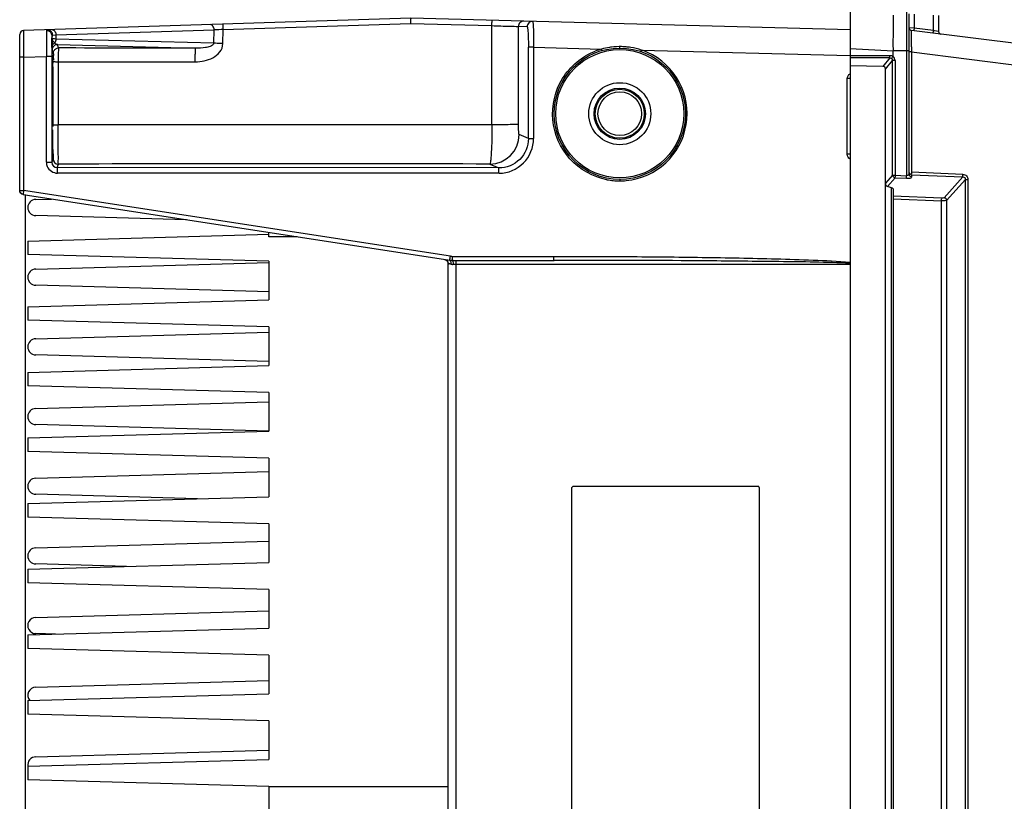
# Model space of a CAD drawing. Header units: inches. Extents: x 0 to 117, y 0 to 83.
# Tile 3 of 60: x 46.07 to 53.31, y 12.88 to 18.62. Entities that reach past the tile are written whole.
import ezdxf

# ---------------------------------------------------------------- set-up
doc = ezdxf.new("R2010")
doc.units = ezdxf.units.IN
doc.header["$LTSCALE"] = 6.431102
doc.header["$MEASUREMENT"] = 0
doc.layers.get('0').update_dxf_attribs({"linetype": 'CONTINUOUS'})

msp = doc.modelspace()

# ---------------------------------------------------------------- linework, layer by layer
at = {"color": 7, "linetype": 'CONTINUOUS'}
for p, q in [((52.1732, 18.7036), (52.1732, 6.5563)), ((52.5884, 18.6818), (52.5884, 17.4739)), ((48.9456, 18.6301), (46.1002, 18.5403)), ((52.1732, 18.5456), (48.9456, 18.6301)), ((52.6071, 17.4824), (52.6071, 18.6622)), ((52.6444, 18.6592), (52.6444, 18.558)), ((52.7863, 18.54), (52.7863, 18.6518)), ((52.8236, 18.6508), (52.8236, 18.533)), ((46.2684, 18.5389), (46.268, 18.5233)), ((46.338, 18.5075), (47.5008, 18.5442)), ((47.4982, 18.4468), (47.5008, 18.5442)), ((47.565, 18.4442), (47.5678, 18.5482)), ((47.5678, 18.5482), (48.9427, 18.5918)), ((48.9427, 18.5918), (49.5406, 18.5761)), ((49.5418, 17.8468), (49.5406, 18.5761)), ((49.7371, 17.8525), (49.7359, 18.569)), ((49.8004, 18.5673), (49.7359, 18.569)), ((52.6444, 18.558), (52.6076, 18.5603)), ((57.8713, 17.8779), (52.6243, 18.5408)), ((52.7863, 18.54), (52.6444, 18.558)), ((52.7932, 18.5387), (52.7863, 18.54)), ((52.8236, 18.533), (52.7932, 18.5387)), ((46.0716, 17.3656), (46.0716, 18.5108)), ((46.3092, 18.4797), (46.3092, 18.5009)), ((46.3092, 18.4797), (46.3093, 18.4723)), ((46.3093, 18.4723), (46.3095, 18.445)), ((46.3139, 18.5065), (46.338, 18.5075)), ((46.338, 18.5075), (46.338, 18.4772)), ((47.4982, 18.4468), (46.338, 18.4772)), ((52.6248, 18.4566), (52.6244, 18.4885)), ((52.6252, 18.4209), (52.6248, 18.4566)), ((46.1, 18.4421), (46.1001, 18.4044)), ((46.1001, 18.4044), (46.1004, 18.3435)), ((46.3096, 18.4272), (46.3097, 18.4219)), ((46.3104, 18.3974), (46.3186, 18.3728)), ((46.358, 18.4121), (46.3498, 18.4368)), ((46.3498, 18.4368), (47.3658, 18.4102)), ((49.8096, 17.7468), (49.8096, 18.4173)), ((49.8478, 18.4173), (49.8096, 18.4173)), ((49.8478, 18.4173), (49.8478, 17.7468)), ((49.8478, 18.4173), (50.3458, 18.4043)), ((50.6417, 18.3965), (52.1718, 18.3565)), ((52.1732, 18.4082), (52.4889, 18.3916)), ((52.4889, 18.3501), (52.4889, 18.3916)), ((52.6071, 18.3916), (52.4889, 18.3916)), ((52.6258, 18.3828), (52.6071, 18.3828)), ((52.6258, 18.3828), (52.6258, 17.4995)), ((52.6258, 18.3828), (57.8587, 17.7217)), ((46.1004, 18.3435), (46.0716, 18.3435)), ((46.1004, 18.3435), (46.2678, 18.3488)), ((46.1004, 18.3435), (46.1004, 17.3656)), ((46.2678, 17.5724), (46.2678, 18.3488)), ((46.3082, 18.3488), (46.2678, 18.3488)), ((46.3082, 18.3488), (46.3082, 17.5724)), ((46.3543, 18.3112), (46.3542, 17.8464)), ((46.3543, 18.3112), (47.3617, 18.3092)), ((52.1732, 18.3576), (52.4663, 18.3576)), ((52.4666, 18.3386), (52.1732, 18.3386)), ((52.4666, 18.3386), (52.4141, 18.2769)), ((52.4329, 18.2575), (52.4857, 18.3195)), ((52.4857, 17.4773), (52.4857, 18.3195)), ((52.5038, 18.3195), (52.4857, 18.3195)), ((52.5038, 18.3195), (52.5038, 17.4773)), ((52.4141, 18.2769), (52.1732, 18.2803)), ((52.4329, 7.0102), (52.4329, 18.2575)), ((46.3113, 18.1654), (46.3125, 18.1654)), ((52.1521, 17.6311), (52.1521, 18.1879)), ((52.1712, 18.1879), (52.1521, 18.1879)), ((46.3125, 17.811), (46.3113, 17.811)), ((49.5418, 17.8468), (46.3542, 17.8464)), ((49.8096, 17.7468), (49.7418, 17.7758)), ((49.8096, 17.7468), (49.8478, 17.7468)), ((46.3168, 17.5983), (46.3082, 17.5724)), ((52.1712, 17.6311), (52.1521, 17.6311)), ((46.2678, 17.5724), (46.3082, 17.5724)), ((46.3475, 17.533), (46.3562, 17.5589)), ((49.5925, 17.5308), (46.3475, 17.533)), ((49.5257, 17.5594), (49.5925, 17.5308)), ((49.5947, 17.4922), (46.3497, 17.4927)), ((52.4857, 17.4773), (52.4329, 17.4179)), ((52.4476, 17.395), (52.5038, 17.4583)), ((52.4857, 17.4773), (52.5038, 17.4773)), ((52.5038, 17.4773), (52.5884, 17.4739)), ((52.5038, 17.4583), (52.5884, 17.4549)), ((52.6257, 17.4805), (52.6257, 17.4634)), ((52.6257, 17.4805), (53.0024, 17.4647)), ((53.0026, 17.4837), (52.6258, 17.4995)), ((53.0024, 17.4647), (52.864, 17.3116)), ((52.8822, 17.2926), (53.0207, 17.4458)), ((53.0207, 7.822), (53.0207, 17.4458)), ((53.0207, 17.4458), (53.0389, 17.4458)), ((53.0389, 17.4458), (53.0389, 7.822)), ((46.0716, 17.3656), (46.1004, 17.3656)), ((49.2365, 16.8826), (46.1004, 17.3656)), ((52.4774, 17.3854), (52.4476, 17.395)), ((52.4774, 7.8824), (52.4774, 17.3854)), ((52.4889, 17.3773), (52.4889, 7.8905)), ((46.0966, 17.3364), (49.2328, 16.8534)), ((46.111, 17.335), (46.111, 7.9328)), ((46.1897, 17.2992), (46.306, 17.3026)), ((52.8459, 17.3085), (52.4889, 17.3228)), ((52.4889, 17.3038), (52.8459, 17.2895)), ((52.8822, 17.2926), (52.8822, 7.9752)), ((52.8459, 7.9783), (52.8459, 17.2895)), ((47.2971, 17.1493), (46.1897, 17.1811)), ((46.1307, 16.9941), (47.9023, 17.0433)), ((47.9023, 17.0335), (47.9023, 17.0558)), ((47.9023, 17.0236), (47.9023, 17.0335)), ((48.1101, 17.0236), (47.9023, 17.0236)), ((46.1307, 16.9941), (46.1307, 16.8957)), ((47.9023, 16.8465), (46.1307, 16.8957)), ((49.2357, 16.8774), (49.2365, 16.8826)), ((49.2503, 16.8815), (49.9979, 16.8815)), ((46.1897, 16.7874), (47.9026, 16.8367)), ((47.9023, 16.8465), (47.9023, 16.561)), ((49.2212, 8.4399), (49.2212, 16.8279)), ((49.2511, 16.852), (49.9987, 16.852)), ((52.1732, 16.8224), (49.2589, 16.8224)), ((49.2772, 16.8224), (49.2772, 8.4453)), ((50.0837, 16.8519), (49.9987, 16.852)), ((47.904, 16.62), (46.1897, 16.6693)), ((46.1307, 16.5118), (47.9023, 16.561)), ((46.1307, 16.5118), (46.1307, 16.4134)), ((47.9023, 16.3642), (46.1307, 16.4134)), ((47.9023, 16.3642), (47.9023, 16.0788)), ((46.1897, 16.2756), (47.9035, 16.3249)), ((47.9032, 16.1082), (46.1897, 16.1575)), ((46.1307, 16.0295), (47.9023, 16.0788)), ((46.1307, 16.0295), (46.1307, 15.9311)), ((47.9023, 15.8819), (46.1307, 15.9311)), ((47.9023, 15.8819), (47.9023, 15.5965)), ((46.1897, 15.7638), (47.9023, 15.8131)), ((47.9023, 15.5964), (46.1897, 15.6457)), ((46.1307, 15.5473), (47.9023, 15.5965)), ((46.1307, 15.5473), (46.1307, 15.4488)), ((47.9023, 15.3996), (46.1307, 15.4488)), ((47.9023, 15.3996), (47.9023, 15.1142)), ((46.1897, 15.252), (47.9023, 15.3013)), ((47.379, 15.0997), (46.1897, 15.1339)), ((50.1293, 10.0847), (50.1293, 15.1831)), ((50.1298, 15.1831), (50.1293, 15.1831)), ((50.1391, 15.1929), (51.4955, 15.1929)), ((51.5054, 15.1831), (51.5054, 10.0847)), ((46.1307, 15.065), (47.9023, 15.1142)), ((46.1307, 15.065), (46.1307, 14.9666)), ((47.9023, 14.9173), (46.1307, 14.9666)), ((47.9023, 14.9173), (47.9023, 14.6319)), ((46.1897, 14.7402), (47.9023, 14.7895)), ((46.1307, 14.5827), (47.9023, 14.6319)), ((46.8569, 14.6029), (46.1897, 14.6221)), ((46.1307, 14.5827), (46.1307, 14.4843)), ((47.9023, 14.4351), (46.1307, 14.4843)), ((47.9023, 14.4351), (47.9023, 14.1496)), ((46.1897, 14.2284), (47.9023, 14.2777)), ((46.1307, 14.1004), (47.9023, 14.1496)), ((46.3348, 14.1061), (46.1897, 14.1103)), ((46.1307, 14.1004), (46.1307, 14.002)), ((47.9023, 13.9528), (46.1307, 14.002)), ((47.9023, 13.9528), (47.9023, 13.6673)), ((46.1897, 13.7166), (47.9023, 13.7658)), ((46.1307, 13.6181), (47.9023, 13.6673)), ((46.1307, 13.6181), (46.1307, 13.5197)), ((47.9023, 13.4705), (46.1307, 13.5197)), ((47.9023, 13.4705), (47.9023, 13.1851)), ((46.1897, 13.2047), (47.9004, 13.254)), ((46.1307, 13.1358), (47.9023, 13.1851)), ((46.1307, 13.1358), (46.1307, 13.0374)), ((47.9023, 12.9882), (46.1307, 13.0374)), ((47.9023, 12.9882), (47.9023, 12.2795)), ((47.9023, 12.9882), (49.2212, 12.9882))]:
    msp.add_line(p, q, dxfattribs=at)
for radius in [0.4823, 0.4705, 0.2279, 0.1886, 0.1801, 0.1604]:
    msp.add_circle((50.4811, 17.9292), radius, dxfattribs=at)
for centre, radius, start, end in [((49.7753, 18.569), 0.0393, 88.55911, 180.04898), ((49.8397, 18.5674), 0.0393, 88.55194, 180.05211), ((69.1347, 18.6307), 16.6457, 179.92568, 180.22487), ((46.1012, 18.5108), 0.0295, 91.80495, 179.98577), ((48.3783, 18.4876), 2.1106, 179.03141, 179.32804), ((46.2698, 18.4981), 0.0408, 82.99154, 91.94619), ((46.2763, 18.5101), 0.0357, 81.00134, 91.82331), ((47.9044, 12.3327), 6.2246, 93.09963, 93.71685), ((52.6267, 18.5603), 0.0197, 180, 262.8), ((52.8433, 18.533), 0.0197, 180, 262.8), ((69.2452, 18.5007), 23.1453, 180.02682, 180.14529), ((46.2725, 18.5008), 0.0367, 0.12827, 10.76691), ((46.8615, 18.4835), 0.5526, 178.2014, 178.77623), ((46.3471, 18.412), 0.0414, 114.92305, 120.37374), ((46.361, 18.4718), 0.0385, 215.26913, 219.88987), ((62.6534, 18.3505), 16.3452, 179.77222, 180.00592), ((53.8528, 18.5082), 7.5436, 180.48026, 180.61527), ((46.3493, 18.3973), 0.0389, 169.37002, 179.88815), ((46.3575, 18.3727), 0.0389, 170.11811, 179.93317), ((50.4911, 17.9051), 0.5199, 106.23339, 111.49844), ((50.48, 17.9017), 0.5202, 98.32027, 104.95186), ((50.4803, 17.8996), 0.5223, 96.67557, 98.32212), ((50.4806, 17.8978), 0.5241, 88.49912, 96.67027), ((50.479, 17.8728), 0.5491, 86.6365, 88.4037), ((50.4803, 17.8921), 0.5298, 83.0175, 86.64758), ((50.4816, 17.9291), 0.4939, 275.43582, 65.66833), ((50.4816, 17.9041), 0.5177, 81.1574, 83.00135), ((50.4811, 17.901), 0.5209, 72.05274, 81.15535), ((50.4714, 17.9078), 0.5176, 65.61896, 70.79631), ((58.7689, 18.4948), 6.1441, 180.68919, 180.86561), ((55.9741, 18.4525), 3.349, 180.86464, 181.19267), ((63.4656, 18.1002), 17.153, 179.41411, 179.71971), ((32.4072, 18.1312), 13.9112, 0.47086, 0.58565), ((25.8261, 18.0773), 20.4925, 0.29256, 0.47021), ((5.7918, 17.9864), 40.527, 359.89349, 0.27652), ((9.8182, 17.9768), 36.5006, 359.77715, 359.8968), ((49.5251, 17.7761), 0.2167, 270.16052, 359.92681), ((46.3561, 17.5983), 0.0393, 180.03483, 269.9962), ((46.3476, 17.5724), 0.0394, 179.93624, 269.90678), ((48.0226, -569.9237), 587.485, 89.8534113, 90.1625258), ((50.483, 17.9449), 0.5097, 259.1283, 264.42257), ((50.4842, 17.9561), 0.5211, 264.41824, 269.69186), ((50.4788, 17.9547), 0.5196, 270.28564, 275.47473), ((46.1897, 17.2402), 0.0591, 90, 270), ((49.2503, 16.972), 0.0905, 261.25047, 269.99447), ((46.1897, 16.7284), 0.0591, 90, 270), ((49.1919, 16.828), 0.0293, 26.48828, 44.46424), ((49.1508, 16.3978), 0.4362, 78.42017, 79.77844), ((49.1525, 16.4051), 0.4287, 77.88806, 78.45472), ((48.7275, 16.8224), 0.5497, 0.00156, 0.53575), ((46.1897, 16.2166), 0.0591, 90, 270), ((46.1897, 15.7047), 0.0591, 90, 270), ((46.1897, 15.1929), 0.0591, 90, 270), ((46.1897, 14.6811), 0.0591, 90, 270), ((46.1897, 14.1693), 0.0591, 89.99721, 270.00282), ((46.1897, 13.6575), 0.0591, 89.99721, 221.36793), ((46.1897, 13.1457), 0.0591, 89.99721, 189.65007)]:
    msp.add_arc(centre, radius, start, end, dxfattribs=at)
for centre, major_axis, ratio, start_param, end_param in [((52.4129, 18.2566), (0.012, 0.0169), 0.950457, -0.928428, 0.580613), ((52.4496, 17.3794), (0.0394, -0.0023), 0.267102, 0.015608, 0.801006)]:
    msp.add_ellipse(centre, major_axis=major_axis, ratio=ratio, start_param=start_param, end_param=end_param, dxfattribs=at)
for points, knots in [([(48.9456, 18.6301), (48.9446, 18.63), (48.945, 18.6244), (48.9422, 18.6141), (48.9423, 18.6008), (48.9423, 18.5917)], [0, 0, 0, 0, 0.078848, 0.294648, 1, 1, 1, 1]), ([(49.5406, 18.5761), (49.5409, 18.5852), (49.5412, 18.5983), (49.5436, 18.6089), (49.5443, 18.6144), (49.5454, 18.6144)], [0, 0, 0, 0, 0.704192, 0.909367, 1, 1, 1, 1]), ([(49.8407, 18.6067), (49.8421, 18.6066), (49.8425, 18.5994), (49.8443, 18.5908), (49.8452, 18.5724), (49.8469, 18.5389), (49.8479, 18.486), (49.8479, 18.4415), (49.8478, 18.4173)], [0, 0, 0, 0, 0.021111, 0.078412, 0.170772, 0.2949, 0.618102, 1, 1, 1, 1]), ([(46.1002, 18.5403), (46.0991, 18.5402), (46.1015, 18.5334), (46.0991, 18.5261), (46.1004, 18.5091), (46.0999, 18.4971), (46.0999, 18.4899)], [0, 0, 0, 0, 0.065439, 0.258741, 0.573773, 1, 1, 1, 1]), ([(46.2751, 18.5458), (46.2734, 18.5458), (46.2694, 18.5447), (46.2684, 18.5407), (46.2684, 18.5389)], [0, 0, 0, 0, 0.4929, 1, 1, 1, 1]), ([(46.309, 18.5469), (46.3167, 18.5471), (46.3338, 18.5356), (46.3379, 18.5174), (46.338, 18.5075)], [0, 0, 0, 0, 0.43958, 1, 1, 1, 1]), ([(47.5008, 18.5442), (47.5007, 18.5541), (47.4966, 18.5723), (47.4795, 18.5838), (47.4718, 18.5836)], [0, 0, 0, 0, 0.560169, 1, 1, 1, 1]), ([(47.5678, 18.5482), (47.5676, 18.5534), (47.5671, 18.5622), (47.5671, 18.5747), (47.5653, 18.5807), (47.5665, 18.5864), (47.5654, 18.5865)], [0, 0, 0, 0, 0.402763, 0.707791, 0.91564, 1, 1, 1, 1]), ([(49.5406, 18.5761), (49.5856, 18.5747), (49.6506, 18.5712), (49.7159, 18.5712), (49.7359, 18.569)], [0, 0, 0, 0, 0.690968, 1, 1, 1, 1]), ([(49.8004, 18.5673), (49.8015, 18.5673), (49.8028, 18.5619), (49.8043, 18.5547), (49.8057, 18.5403), (49.8077, 18.5136), (49.8092, 18.4718), (49.8096, 18.4365), (49.8096, 18.4173)], [0, 0, 0, 0, 0.022646, 0.080345, 0.172647, 0.296396, 0.618988, 1, 1, 1, 1]), ([(52.4891, 18.5654), (52.489, 18.5522), (52.4888, 18.4943), (52.4884, 18.4363), (52.4889, 18.3916)], [0, 0, 0, 0, 0.227596, 1, 1, 1, 1]), ([(52.6244, 18.4885), (52.6244, 18.4959), (52.6247, 18.5082), (52.6232, 18.5262), (52.6256, 18.5333), (52.6231, 18.5409), (52.6243, 18.5408)], [0, 0, 0, 0, 0.422353, 0.738972, 0.933999, 1, 1, 1, 1]), ([(52.6444, 18.558), (52.6438, 18.5534), (52.645, 18.5489), (52.641, 18.5387), (52.6429, 18.5384)], [0, 0, 0, 0, 0.706059, 1, 1, 1, 1]), ([(52.7848, 18.5205), (52.7829, 18.5207), (52.787, 18.531), (52.7857, 18.5355), (52.7863, 18.54)], [0, 0, 0, 0, 0.293701, 1, 1, 1, 1]), ([(46.2678, 18.5124), (46.2677, 18.5019), (46.2673, 18.4474), (46.2675, 18.3928), (46.2678, 18.3488)], [0, 0, 0, 0, 0.192475, 1, 1, 1, 1]), ([(46.3083, 18.4155), (46.3084, 18.424), (46.3085, 18.4506), (46.3087, 18.4773), (46.3091, 18.4953)], [0, 0, 0, 0, 0.321657, 1, 1, 1, 1]), ([(46.3092, 18.5009), (46.3092, 18.5023), (46.3097, 18.5053), (46.3126, 18.5064), (46.3139, 18.5065)], [0, 0, 0, 0, 0.53285, 1, 1, 1, 1]), ([(46.3296, 18.4495), (46.3267, 18.4518), (46.318, 18.4601), (46.3094, 18.4711), (46.3092, 18.4797)], [0, 0, 0, 0, 0.297606, 1, 1, 1, 1]), ([(46.338, 18.4772), (46.331, 18.4774), (46.3239, 18.4801), (46.3098, 18.4772), (46.3092, 18.4797)], [0, 0, 0, 0, 0.731784, 1, 1, 1, 1]), ([(46.3097, 18.4219), (46.3097, 18.4184), (46.3103, 18.4103), (46.3089, 18.4018), (46.3104, 18.3974)], [0, 0, 0, 0, 0.430092, 1, 1, 1, 1]), ([(46.3498, 18.4368), (46.3408, 18.4368), (46.3224, 18.4303), (46.3127, 18.4133), (46.3111, 18.4045)], [0, 0, 0, 0, 0.499482, 1, 1, 1, 1]), ([(46.358, 18.4121), (46.3557, 18.4104), (46.3578, 18.3979), (46.3543, 18.3788), (46.3548, 18.347), (46.3543, 18.3238), (46.3543, 18.3112)], [0, 0, 0, 0, 0.084697, 0.303942, 0.625322, 1, 1, 1, 1]), ([(47.3617, 18.3092), (47.4058, 18.3103), (47.4743, 18.3231), (47.5457, 18.3782), (47.5646, 18.4222), (47.5649, 18.4442)], [0, 0, 0, 0, 0.499567, 0.750623, 1, 1, 1, 1]), ([(47.3617, 18.3092), (47.3617, 18.3218), (47.3623, 18.345), (47.3617, 18.3769), (47.3655, 18.3957), (47.3634, 18.4087), (47.3658, 18.4102)], [0, 0, 0, 0, 0.37415, 0.695303, 0.914782, 1, 1, 1, 1]), ([(47.4982, 18.4468), (47.4963, 18.435), (47.4696, 18.4218), (47.4258, 18.4121), (47.3893, 18.4098), (47.3658, 18.4102)], [0, 0, 0, 0, 0.25324, 0.503296, 1, 1, 1, 1]), ([(47.565, 18.4442), (47.5588, 18.4444), (47.5366, 18.4451), (47.5143, 18.4459), (47.4982, 18.4468)], [0, 0, 0, 0, 0.276191, 1, 1, 1, 1]), ([(50.3869, 17.4443), (50.2846, 17.464), (50.0877, 17.5744), (49.9546, 17.881), (50.0299, 18.2067), (50.2037, 18.3506), (50.3006, 18.3888)], [0, 0, 0, 0, 0.249969, 0.499986, 0.750008, 1, 1, 1, 1]), ([(50.3487, 18.3929), (50.3495, 18.3931), (50.3467, 18.3976), (50.347, 18.3997), (50.3464, 18.402)], [0, 0, 0, 0, 0.24922, 1, 1, 1, 1]), ([(50.4811, 18.4114), (50.4818, 18.4114), (50.4804, 18.4161), (50.4813, 18.418), (50.4813, 18.4202)], [0, 0, 0, 0, 0.236271, 1, 1, 1, 1]), ([(50.6375, 18.3854), (50.6383, 18.3851), (50.6385, 18.3904), (50.6401, 18.392), (50.6408, 18.3942)], [0, 0, 0, 0, 0.250482, 1, 1, 1, 1]), ([(46.3156, 18.3622), (46.3138, 18.3627), (46.3168, 18.3497), (46.313, 18.3385), (46.3145, 18.3085), (46.3136, 18.288), (46.3135, 18.2756)], [0, 0, 0, 0, 0.064255, 0.256558, 0.57151, 1, 1, 1, 1]), ([(46.3186, 18.3728), (46.3201, 18.3681), (46.3174, 18.3509), (46.3191, 18.3345), (46.3191, 18.3227)], [0, 0, 0, 0, 0.292577, 1, 1, 1, 1]), ([(46.3191, 18.3122), (46.3194, 18.3113), (46.3242, 18.3125), (46.3301, 18.311), (46.3416, 18.3114), (46.3498, 18.3112), (46.3543, 18.3112)], [0, 0, 0, 0, 0.077453, 0.290344, 0.612519, 1, 1, 1, 1]), ([(52.4666, 18.3386), (52.4666, 18.3393), (52.4664, 18.3447), (52.4664, 18.3501), (52.4664, 18.3548)], [0, 0, 0, 0, 0.131632, 1, 1, 1, 1]), ([(52.4784, 18.3353), (52.4815, 18.3331), (52.4867, 18.3283), (52.4838, 18.3233), (52.4828, 18.3223)], [0, 0, 0, 0, 0.723794, 1, 1, 1, 1]), ([(46.3128, 18.1841), (46.3128, 18.1795), (46.3106, 18.1756), (46.3142, 18.1654), (46.3125, 18.1654)], [0, 0, 0, 0, 0.732927, 1, 1, 1, 1]), ([(46.3125, 17.811), (46.3142, 17.811), (46.3106, 17.8009), (46.3128, 17.7969), (46.3128, 17.7923)], [0, 0, 0, 0, 0.267071, 1, 1, 1, 1]), ([(46.319, 17.8475), (46.3193, 17.8465), (46.3242, 17.8478), (46.3301, 17.8463), (46.3414, 17.8467), (46.3495, 17.8465), (46.3542, 17.8464)], [0, 0, 0, 0, 0.08669, 0.298011, 0.598145, 1, 1, 1, 1]), ([(46.3562, 17.5589), (46.3547, 17.5667), (46.3565, 17.5957), (46.354, 17.6549), (46.3547, 17.743), (46.3541, 17.8101), (46.3542, 17.8464)], [0, 0, 0, 0, 0.082809, 0.299746, 0.620434, 1, 1, 1, 1]), ([(49.5418, 17.8468), (49.5417, 17.8105), (49.5408, 17.7435), (49.5382, 17.6643), (49.5347, 17.6132), (49.5326, 17.5858), (49.5292, 17.5703), (49.5279, 17.5604), (49.5257, 17.5594)], [0, 0, 0, 0, 0.37726, 0.696976, 0.820724, 0.914205, 0.974341, 1, 1, 1, 1]), ([(49.7371, 17.8525), (49.7316, 17.8501), (49.7106, 17.8512), (49.6706, 17.8478), (49.6112, 17.8476), (49.5663, 17.8469), (49.5418, 17.8468)], [0, 0, 0, 0, 0.092249, 0.309346, 0.624911, 1, 1, 1, 1]), ([(49.7418, 17.7758), (49.7398, 17.7767), (49.7405, 17.7868), (49.7376, 17.8006), (49.7376, 17.8251), (49.7371, 17.8428), (49.7371, 17.8525)], [0, 0, 0, 0, 0.08531, 0.301184, 0.621131, 1, 1, 1, 1]), ([(46.3128, 17.7923), (46.3129, 17.7676), (46.3131, 17.7326), (46.3136, 17.6891), (46.3138, 17.6631), (46.3146, 17.6434), (46.314, 17.627), (46.316, 17.6209), (46.3146, 17.614), (46.3156, 17.6142)], [0, 0, 0, 0, 0.415849, 0.588803, 0.733933, 0.849177, 0.932668, 0.983232, 1, 1, 1, 1]), ([(49.8096, 17.7468), (49.8096, 17.6915), (49.763, 17.5764), (49.6478, 17.5307), (49.5925, 17.5308)], [0, 0, 0, 0, 0.500035, 1, 1, 1, 1]), ([(49.5947, 17.4922), (49.6594, 17.4921), (49.794, 17.5473), (49.8479, 17.682), (49.8478, 17.7468)], [0, 0, 0, 0, 0.499767, 1, 1, 1, 1]), ([(46.3179, 17.6352), (46.3178, 17.6263), (46.3166, 17.6142), (46.3179, 17.6015), (46.3168, 17.5983)], [0, 0, 0, 0, 0.72195, 1, 1, 1, 1]), ([(46.2739, 17.5421), (46.2799, 17.5275), (46.3018, 17.5018), (46.334, 17.4928), (46.3497, 17.4927)], [0, 0, 0, 0, 0.499095, 1, 1, 1, 1]), ([(46.3475, 17.533), (46.3468, 17.5322), (46.3477, 17.5276), (46.3458, 17.5153), (46.3465, 17.5028), (46.3465, 17.4936)], [0, 0, 0, 0, 0.084171, 0.302381, 1, 1, 1, 1]), ([(49.5915, 17.4914), (49.5915, 17.5006), (49.5907, 17.5131), (49.5926, 17.5253), (49.5917, 17.53), (49.5925, 17.5308)], [0, 0, 0, 0, 0.697379, 0.915699, 1, 1, 1, 1]), ([(50.4811, 17.4469), (50.4818, 17.4469), (50.4804, 17.4419), (50.4813, 17.4399), (50.4813, 17.4376)], [0, 0, 0, 0, 0.246406, 1, 1, 1, 1]), ([(52.5884, 17.4549), (52.5884, 17.4556), (52.588, 17.461), (52.5881, 17.4664), (52.5886, 17.471)], [0, 0, 0, 0, 0.131763, 1, 1, 1, 1]), ([(52.6071, 17.4824), (52.6071, 17.4812), (52.6043, 17.4739), (52.5945, 17.4734), (52.5884, 17.4739)], [0, 0, 0, 0, 0.166528, 1, 1, 1, 1]), ([(52.5884, 17.4549), (52.5973, 17.4545), (52.6079, 17.4547), (52.6257, 17.4593), (52.6257, 17.4634)], [0, 0, 0, 0, 0.681956, 1, 1, 1, 1]), ([(53.0024, 17.4647), (53.0023, 17.4654), (53.002, 17.4708), (53.0023, 17.4762), (53.0026, 17.4808)], [0, 0, 0, 0, 0.132151, 1, 1, 1, 1]), ([(53.0024, 17.4647), (53.0071, 17.4648), (53.0172, 17.461), (53.0209, 17.4507), (53.0207, 17.4458)], [0, 0, 0, 0, 0.4876, 1, 1, 1, 1]), ([(53.0026, 17.4837), (53.012, 17.4833), (53.0317, 17.475), (53.0386, 17.4552), (53.0389, 17.4458)], [0, 0, 0, 0, 0.500022, 1, 1, 1, 1]), ([(46.1004, 17.3656), (46.0999, 17.3623), (46.0986, 17.3528), (46.0967, 17.3433), (46.0966, 17.337)], [0, 0, 0, 0, 0.343872, 1, 1, 1, 1]), ([(52.4329, 17.4179), (52.4329, 17.4152), (52.4343, 17.4059), (52.4412, 17.397), (52.4476, 17.395)], [0, 0, 0, 0, 0.28978, 1, 1, 1, 1]), ([(52.8822, 17.2926), (52.8783, 17.2904), (52.8656, 17.29), (52.8537, 17.2893), (52.8459, 17.2895)], [0, 0, 0, 0, 0.362264, 1, 1, 1, 1]), ([(52.864, 17.3116), (52.8635, 17.311), (52.8588, 17.308), (52.8528, 17.3083), (52.8482, 17.3093)], [0, 0, 0, 0, 0.144955, 1, 1, 1, 1]), ([(52.8822, 17.2926), (52.8819, 17.2969), (52.8812, 17.306), (52.8704, 17.3088), (52.8673, 17.3068)], [0, 0, 0, 0, 0.537219, 1, 1, 1, 1]), ([(49.2328, 16.8534), (49.2311, 16.855), (49.2359, 16.8646), (49.2348, 16.8717), (49.2357, 16.8774)], [0, 0, 0, 0, 0.289362, 1, 1, 1, 1]), ([(49.2503, 16.8815), (49.2503, 16.8782), (49.2505, 16.8685), (49.2501, 16.8587), (49.2509, 16.8525)], [0, 0, 0, 0, 0.345041, 1, 1, 1, 1]), ([(49.9979, 16.8815), (50.1792, 16.8815), (50.5419, 16.8804), (51.0859, 16.8749), (51.5392, 16.8667), (51.9017, 16.8545), (52.083, 16.8467), (52.1732, 16.838)], [0, 0, 0, 0, 0.250004, 0.500007, 0.750009, 0.875011, 1, 1, 1, 1]), ([(49.2212, 16.8279), (49.2212, 16.8285), (49.225, 16.827), (49.2265, 16.8273), (49.2282, 16.827)], [0, 0, 0, 0, 0.251971, 1, 1, 1, 1]), ([(49.2425, 16.8242), (49.2427, 16.8273), (49.2427, 16.8375), (49.2377, 16.8495), (49.231, 16.8525)], [0, 0, 0, 0, 0.297972, 1, 1, 1, 1]), ([(49.2589, 16.8224), (49.2587, 16.8295), (49.2584, 16.8392), (49.252, 16.852), (49.2482, 16.852)], [0, 0, 0, 0, 0.647433, 1, 1, 1, 1]), ([(49.253, 16.8227), (49.254, 16.8227), (49.2559, 16.8228), (49.2578, 16.8231), (49.2588, 16.8233)], [0, 0, 0, 0, 0.478693, 1, 1, 1, 1]), ([(49.2757, 16.852), (49.278, 16.852), (49.2749, 16.8387), (49.2771, 16.8334), (49.2772, 16.8276)], [0, 0, 0, 0, 0.284636, 1, 1, 1, 1]), ([(52.1732, 16.8302), (51.9993, 16.8386), (51.6509, 16.8425), (50.9544, 16.8505), (50.432, 16.8518), (50.0837, 16.8519)], [0, 0, 0, 0, 0.249994, 0.499996, 1, 1, 1, 1])]:
    msp.add_open_spline(points, degree=3, knots=knots, dxfattribs=at)
for points in [[(46.2945, 18.5305), (46.2889, 18.5348), (46.2818, 18.5377), (46.2747, 18.5386)], [(46.3051, 18.5317), (46.2994, 18.5387), (46.2907, 18.544), (46.2818, 18.5454)], [(46.3086, 18.5076), (46.3069, 18.5164), (46.3015, 18.525), (46.2945, 18.5305)], [(46.3139, 18.5065), (46.3138, 18.5154), (46.3106, 18.5248), (46.3051, 18.5317)], [(46.338, 18.4772), (46.3379, 18.4675), (46.3352, 18.4574), (46.3296, 18.4495)], [(46.3097, 18.4219), (46.3098, 18.4321), (46.3173, 18.4425), (46.3261, 18.4477)], [(46.3192, 18.3794), (46.3199, 18.3838), (46.3215, 18.3881), (46.3236, 18.392)], [(46.3236, 18.392), (46.3269, 18.3979), (46.332, 18.4031), (46.3378, 18.4066)], [(46.3498, 18.4368), (46.3428, 18.4373), (46.336, 18.4417), (46.3315, 18.4471)], [(46.3378, 18.4066), (46.3438, 18.4101), (46.351, 18.4121), (46.358, 18.4121)], [(47.3658, 18.4102), (47.0299, 18.4105), (46.6939, 18.4112), (46.358, 18.4121)], [(52.4663, 18.3576), (52.4735, 18.3577), (52.4833, 18.3556), (52.4861, 18.3489)], [(52.4666, 18.3386), (52.4707, 18.3389), (52.4751, 18.3377), (52.4784, 18.3353)], [(52.4889, 18.3501), (52.4862, 18.3464), (52.4779, 18.3353), (52.481, 18.3388)], [(52.5038, 18.3195), (52.5031, 18.3309), (52.4978, 18.3431), (52.4889, 18.3501)], [(52.1521, 18.1879), (52.1521, 18.2014), (52.1611, 18.2164), (52.1731, 18.2227)], [(52.1732, 17.5963), (52.1611, 17.6025), (52.1521, 17.6175), (52.1521, 17.6311)], [(46.2678, 17.5724), (46.2678, 17.5621), (46.2699, 17.5516), (46.2739, 17.5421)], [(52.5038, 17.4583), (52.4951, 17.4592), (52.4861, 17.4685), (52.4857, 17.4773)], [(52.5038, 17.4773), (52.5036, 17.4727), (52.5032, 17.4588), (52.5039, 17.4634)], [(52.6257, 17.4805), (52.6169, 17.481), (52.6071, 17.4906), (52.6071, 17.4995)], [(52.6257, 17.4634), (52.6169, 17.4639), (52.6071, 17.4735), (52.6071, 17.4824)], [(52.6258, 17.4995), (52.6257, 17.4949), (52.6252, 17.481), (52.6258, 17.4856)], [(46.0966, 17.3364), (46.084, 17.3384), (46.0716, 17.3528), (46.0716, 17.3656)], [(46.0966, 17.335), (46.0839, 17.337), (46.0716, 17.3514), (46.0716, 17.3642)], [(52.8459, 17.2895), (52.8461, 17.2943), (52.8466, 17.3088), (52.8458, 17.304)], [(49.9987, 16.852), (49.9964, 16.8616), (49.9979, 16.8717), (49.9979, 16.8815)], [(49.1966, 16.8558), (49.2079, 16.8539), (49.2189, 16.8428), (49.2208, 16.8315)], [(49.2128, 16.8485), (49.2095, 16.8519), (49.2053, 16.8545), (49.2009, 16.8559)], [(49.2212, 16.8279), (49.2212, 16.8324), (49.2201, 16.837), (49.2181, 16.8411)], [(49.2328, 16.8534), (49.2388, 16.8524), (49.245, 16.8515), (49.2509, 16.8526)], [(49.2425, 16.8242), (49.246, 16.8235), (49.2495, 16.8227), (49.253, 16.8227)], [(50.1298, 15.1831), (50.1298, 15.1877), (50.135, 15.1929), (50.1396, 15.1929)], [(51.5054, 15.1831), (51.5054, 15.1877), (51.5002, 15.1929), (51.4955, 15.1929)]]:
    msp.add_open_spline(points, degree=3, dxfattribs=at)

doc.saveas('drawing.dxf')
